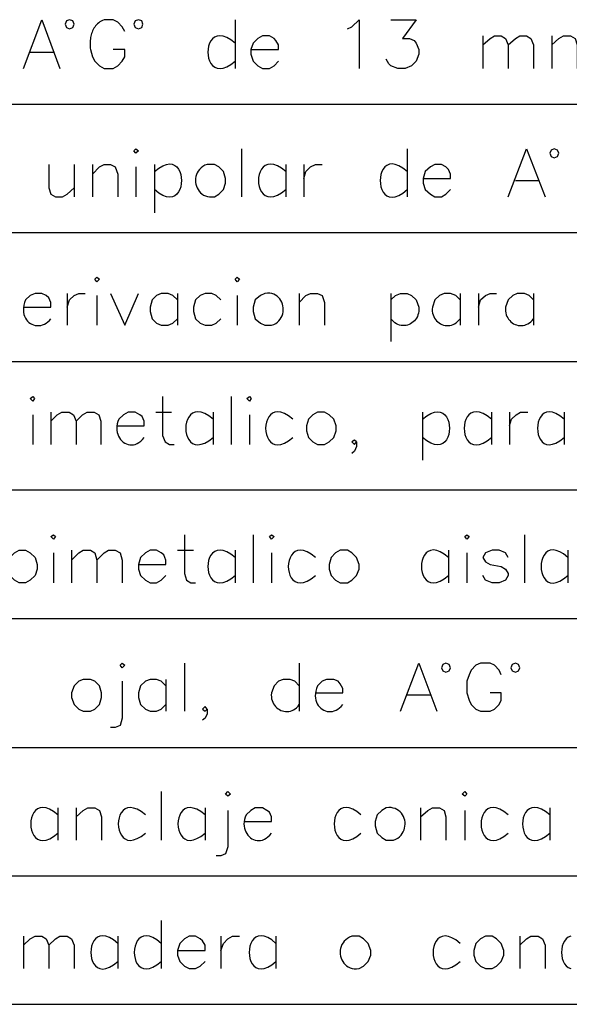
# Model space of a CAD drawing. Header units: millimetres. Extents: x 7 to 3083, y -677 to 294.
# Tile 99 of 256: x 701 to 719, y 42 to 74. Entities that reach past the tile are written whole.
import ezdxf

# ---------------------------------------------------------------- set-up
doc = ezdxf.new("R2010")
doc.units = ezdxf.units.MM
doc.layers.add('DGE_CONTORNOS', color=7, linetype='Continuous', lineweight=0)
doc.layers.add('DGE_DATOS', color=7, linetype='Continuous', lineweight=0)

# ---------------------------------------------------------------- blocks, each defined once
blk = doc.blocks.new('DGE_BT_003')
at = {"layer": 'DGE_CONTORNOS', "lineweight": 25}
for points in [[(61.468, 72.5876), (62.0607, 74.1751), (62.6533, 72.5876)], [(63.119, 74.0269), (63.0767, 74.1327), (62.9708, 74.1751), (62.865, 74.1327), (62.8227, 74.0269), (62.865, 73.921), (62.9708, 73.8787), (63.0767, 73.921), (63.119, 74.0269)], [(64.77, 73.7941), (64.6853, 73.9422), (64.5372, 74.0904), (64.389, 74.1751), (64.0927, 74.1751), (64.0448, 74.1523), (63.9999, 74.1272), (63.958, 74.1), (63.9189, 74.0707), (63.8827, 74.0394), (63.8493, 74.0062), (63.8185, 73.9713), (63.7905, 73.9346), (63.7649, 73.8964), (63.7419, 73.8567), (63.7214, 73.8156), (63.7032, 73.7733), (63.6874, 73.7298), (63.6738, 73.6851), (63.6624, 73.6395), (63.6531, 73.5931), (63.6459, 73.5458), (63.6407, 73.4978), (63.6375, 73.4493), (63.6361, 73.4003), (63.6366, 73.3509), (63.6388, 73.3012), (63.6427, 73.2513), (63.6482, 73.2014), (63.7117, 72.9685), (63.7963, 72.8204), (63.9445, 72.6722), (64.0927, 72.5876), (64.389, 72.5876), (64.5372, 72.6722), (64.6853, 72.8204), (64.77, 72.9685), (64.77, 73.2014), (64.389, 73.2014)], [(65.3627, 74.0269), (65.3203, 74.1327), (65.2145, 74.1751), (65.1087, 74.1327), (65.0663, 74.0269), (65.1087, 73.921), (65.2145, 73.8787), (65.3203, 73.921), (65.3627, 74.0269)], [(68.3683, 74.1751), (68.3683, 72.5876)], [(72.0302, 73.8787), (72.1783, 73.9422), (72.4112, 74.1751), (72.4112, 72.5876)], [(73.4483, 74.1751), (74.2738, 74.1751), (73.8293, 73.5612), (74.0622, 73.5612), (74.2103, 73.4977), (74.2738, 73.413), (74.3585, 73.2014), (74.3585, 73.0532), (74.2738, 72.8204), (74.1257, 72.6722), (73.914, 72.5876), (73.6812, 72.5876), (73.4483, 72.6722), (73.3848, 72.7357), (73.3002, 72.8839)], [(68.3683, 73.413), (68.2261, 73.5222), (68.0963, 73.5964), (67.9789, 73.6389), (67.8739, 73.6528), (67.7813, 73.6414), (67.7011, 73.6077), (67.6334, 73.555), (67.578, 73.4864), (67.5349, 73.4051), (67.5043, 73.3142), (67.486, 73.2171), (67.48, 73.1167), (67.4864, 73.0164), (67.5051, 72.9192), (67.5361, 72.8284), (67.5794, 72.7471), (67.6351, 72.6785), (67.703, 72.6258), (67.7832, 72.5921), (67.8757, 72.5806), (67.9805, 72.5945), (68.0975, 72.637), (68.2268, 72.7112), (68.3683, 72.8204)], [(68.8763, 73.2014), (69.7865, 73.2014), (69.7865, 73.3495), (69.7018, 73.4977), (69.6383, 73.5612), (69.4902, 73.6459), (69.2573, 73.6459), (69.1092, 73.5612), (68.961, 73.413), (68.8763, 73.2014), (68.8763, 73.0532), (68.961, 72.8204), (69.1092, 72.6722), (69.2573, 72.5876), (69.4902, 72.5876), (69.6383, 72.6722), (69.7865, 72.8204)], [(76.454, 73.6459), (76.454, 72.5876)], [(76.454, 73.3495), (76.6868, 73.5612), (76.835, 73.6459), (77.0467, 73.6459), (77.1948, 73.5612), (77.2795, 73.3495), (77.2795, 72.5876)], [(77.2795, 73.3495), (77.5123, 73.5612), (77.6605, 73.6459), (77.8722, 73.6459), (78.0203, 73.5612), (78.105, 73.3495), (78.105, 72.5876)], [(78.6977, 73.6459), (78.6977, 72.5876)], [(78.6977, 73.3495), (78.9305, 73.5612), (79.0787, 73.6459), (79.3115, 73.6459), (79.4597, 73.5612), (79.5232, 73.3495), (79.5232, 72.5876)], [(61.6797, 73.1167), (62.4417, 73.1167)], [(23.622, 71.4234), (201.9935, 71.4234)], [(65.0663, 69.8994), (65.1298, 69.9629), (65.2145, 69.8994), (65.1298, 69.8147), (65.0663, 69.8994)], [(68.58, 69.9629), (68.58, 68.3966)], [(73.9775, 69.9629), (73.9775, 68.3966)], [(77.2795, 68.3966), (77.8722, 69.9629), (78.486, 68.3966)], [(78.9305, 69.8147), (78.8882, 69.9206), (78.7823, 69.9629), (78.6765, 69.9206), (78.6342, 69.8147), (78.6765, 69.7089), (78.7823, 69.6665), (78.8882, 69.7089), (78.9305, 69.8147)], [(62.2935, 69.4549), (62.2935, 68.6929), (62.357, 68.4812), (62.5052, 68.3966), (62.738, 68.3966), (62.8862, 68.4812), (63.119, 68.6929)], [(63.119, 69.4549), (63.119, 68.3966)], [(63.7117, 69.4549), (63.7117, 68.3966)], [(63.7117, 69.1374), (63.9445, 69.3702), (64.0927, 69.4549), (64.3043, 69.4549), (64.4525, 69.3702), (64.5372, 69.1374), (64.5372, 68.3966)], [(65.7437, 69.222), (65.8832, 69.3332), (66.0106, 69.4089), (66.1259, 69.4524), (66.2292, 69.4669), (66.3203, 69.4556), (66.3993, 69.4218), (66.4661, 69.3687), (66.5209, 69.2994), (66.5635, 69.2173), (66.594, 69.1255), (66.6123, 69.0273), (66.6185, 68.9259), (66.6126, 68.8244), (66.5944, 68.7262), (66.5642, 68.6344), (66.5217, 68.5522), (66.4671, 68.483), (66.4003, 68.4298), (66.3214, 68.396), (66.2302, 68.3847), (66.1269, 68.3992), (66.0114, 68.4426), (65.8836, 68.5183), (65.7437, 68.6294)], [(65.7437, 69.4549), (65.7437, 67.8674)], [(67.4582, 69.4549), (67.3835, 69.423), (67.3174, 69.3845), (67.2597, 69.3402), (67.2102, 69.2908), (67.1687, 69.2371), (67.1352, 69.1799), (67.1093, 69.1198), (67.091, 69.0577), (67.0801, 68.9943), (67.0765, 68.9304), (67.0799, 68.8666), (67.0901, 68.8037), (67.1071, 68.7426), (67.1307, 68.6839), (67.1607, 68.6284), (67.1969, 68.5769), (67.2391, 68.53), (67.2873, 68.4886), (67.3412, 68.4534), (67.4007, 68.4251), (67.4656, 68.4046), (67.5357, 68.3924), (67.6109, 68.3895), (67.691, 68.3966), (67.8392, 68.4812), (67.9873, 68.6294), (68.0508, 68.8411), (68.0508, 68.9892), (67.9873, 69.222), (67.8392, 69.3702), (67.691, 69.4549), (67.4582, 69.4549)], [(70.0193, 69.222), (69.8776, 69.3305), (69.7481, 69.4042), (69.6309, 69.4464), (69.526, 69.4601), (69.4334, 69.4486), (69.3531, 69.4149), (69.2851, 69.3624), (69.2293, 69.294), (69.186, 69.213), (69.1549, 69.1226), (69.1362, 69.0258), (69.1298, 68.9259), (69.1358, 68.8259), (69.1541, 68.7291), (69.1848, 68.6387), (69.2279, 68.5577), (69.2834, 68.4893), (69.3513, 68.4367), (69.4316, 68.403), (69.5243, 68.3915), (69.6294, 68.4052), (69.7469, 68.4473), (69.8769, 68.521), (70.0193, 68.6294)], [(70.0193, 69.4549), (70.0193, 68.3966)], [(70.612, 69.4549), (70.612, 68.3966)], [(70.612, 68.9892), (70.6755, 69.222), (70.8237, 69.3702), (70.993, 69.4549), (71.2047, 69.4549)], [(73.9775, 69.222), (73.838, 69.3333), (73.7106, 69.4091), (73.5953, 69.4527), (73.4921, 69.4673), (73.401, 69.456), (73.322, 69.4222), (73.2551, 69.369), (73.2003, 69.2997), (73.1576, 69.2176), (73.1271, 69.1257), (73.1088, 69.0274), (73.1025, 68.9259), (73.1084, 68.8243), (73.1265, 68.726), (73.1568, 68.6341), (73.1992, 68.5519), (73.2538, 68.4826), (73.3206, 68.4294), (73.3995, 68.3956), (73.4907, 68.3843), (73.5941, 68.3988), (73.7097, 68.4424), (73.8375, 68.5181), (73.9775, 68.6294)], [(74.5067, 68.9892), (75.3957, 68.9892), (75.3957, 69.1374), (75.3322, 69.2856), (75.2475, 69.3702), (75.0993, 69.4549), (74.8877, 69.4549), (74.7395, 69.3702), (74.5702, 69.222), (74.5067, 68.9892), (74.5067, 68.8411), (74.5702, 68.6294), (74.7395, 68.4812), (74.8877, 68.3966), (75.0993, 68.3966), (75.2475, 68.4812), (75.3957, 68.6294)], [(65.1298, 69.3702), (65.1298, 68.3966)], [(77.5123, 68.9257), (78.2532, 68.9257)], [(23.622, 67.2324), (201.9935, 67.2324)], [(63.7963, 65.7084), (63.8598, 65.7719), (63.9445, 65.7084), (63.8598, 65.6237), (63.7963, 65.7084)], [(68.3683, 65.7084), (68.4318, 65.7719), (68.5165, 65.7084), (68.4318, 65.6237), (68.3683, 65.7084)], [(61.468, 64.7982), (62.357, 64.7982), (62.357, 64.9464), (62.2935, 65.0946), (62.2088, 65.1792), (62.0607, 65.2427), (61.849, 65.2427), (61.6797, 65.1792), (61.5315, 65.031), (61.4987, 64.942), (61.4763, 64.8568), (61.4637, 64.7755), (61.4604, 64.6985), (61.4656, 64.626), (61.4788, 64.5582), (61.4993, 64.4953), (61.5265, 64.4376), (61.5597, 64.3854), (61.5984, 64.3388), (61.6418, 64.2981), (61.6895, 64.2636), (61.7406, 64.2355), (61.7947, 64.2141), (61.851, 64.1995), (61.909, 64.192), (61.9681, 64.1919), (62.0275, 64.1993), (62.0867, 64.2147), (62.145, 64.2381), (62.2018, 64.2698), (62.2565, 64.31), (62.3084, 64.3591), (62.357, 64.4172)], [(62.8862, 65.2427), (62.8862, 64.2056)], [(62.8862, 64.7982), (62.9708, 65.031), (63.119, 65.1792), (63.2672, 65.2427), (63.4788, 65.2427)], [(64.3043, 65.2427), (64.77, 64.2056), (65.2145, 65.2427)], [(66.4845, 65.031), (66.3363, 65.1792), (66.1882, 65.2427), (65.9553, 65.2427), (65.8072, 65.1792), (65.659, 65.031), (65.5955, 64.7982), (65.5955, 64.6501), (65.659, 64.4172), (65.8072, 64.2691), (65.9553, 64.2056), (66.1882, 64.2056), (66.3363, 64.2691), (66.4845, 64.4172)], [(66.4845, 65.2427), (66.4845, 64.2056)], [(67.9027, 65.031), (67.7545, 65.1792), (67.6063, 65.2427), (67.3947, 65.2427), (67.2253, 65.1792), (67.0772, 65.031), (67.0137, 64.7982), (67.0137, 64.6501), (67.0772, 64.4172), (67.2253, 64.2691), (67.3947, 64.2056), (67.6063, 64.2056), (67.7545, 64.2691), (67.9027, 64.4172)], [(69.342, 65.2427), (69.1938, 65.1792), (69.0245, 65.031), (68.961, 64.7982), (68.961, 64.6501), (69.0245, 64.4172), (69.1938, 64.2691), (69.342, 64.2056), (69.5537, 64.2056), (69.6273, 64.2315), (69.6928, 64.2649), (69.7502, 64.3051), (69.7997, 64.3512), (69.8415, 64.4023), (69.8756, 64.4577), (69.9022, 64.5165), (69.9215, 64.5779), (69.9335, 64.6411), (69.9385, 64.7053), (69.9366, 64.7696), (69.9278, 64.8331), (69.9123, 64.8952), (69.8904, 64.955), (69.862, 65.0115), (69.8274, 65.0641), (69.7867, 65.1119), (69.74, 65.1541), (69.6875, 65.1898), (69.6292, 65.2182), (69.5654, 65.2386), (69.4962, 65.25), (69.4217, 65.2516), (69.342, 65.2427)], [(70.4638, 65.2427), (70.4638, 64.2056)], [(70.4638, 64.9464), (70.6755, 65.1792), (70.8237, 65.2427), (71.0565, 65.2427), (71.2047, 65.1792), (71.2893, 64.9464), (71.2893, 64.2056)], [(73.4483, 65.2427), (73.4483, 63.6764)], [(73.4483, 65.031), (73.5965, 65.1792), (73.7658, 65.2427), (73.9775, 65.2427), (74.1257, 65.1792), (74.2738, 65.031), (74.3585, 64.7982), (74.3628, 64.729), (74.36, 64.6631), (74.3506, 64.6008), (74.3351, 64.5423), (74.3139, 64.4877), (74.2876, 64.4371), (74.2565, 64.3908), (74.2211, 64.3489), (74.1819, 64.3116), (74.1393, 64.2791), (74.0938, 64.2515), (74.0459, 64.229), (73.996, 64.2117), (73.9446, 64.1999), (73.8921, 64.1936), (73.8391, 64.1932), (73.7859, 64.1986), (73.733, 64.2102), (73.6809, 64.228), (73.63, 64.2523), (73.5809, 64.2832), (73.5339, 64.3209), (73.4896, 64.3655), (73.4483, 64.4172)], [(75.7132, 65.031), (75.565, 65.1792), (75.3957, 65.2427), (75.184, 65.2427), (75.0358, 65.1792), (74.8877, 65.031), (74.803, 64.7982), (74.7987, 64.729), (74.8015, 64.6631), (74.8109, 64.6008), (74.8264, 64.5423), (74.8476, 64.4877), (74.8739, 64.4371), (74.905, 64.3908), (74.9404, 64.3489), (74.9796, 64.3116), (75.0222, 64.2791), (75.0677, 64.2515), (75.1156, 64.229), (75.1655, 64.2117), (75.2169, 64.1999), (75.2694, 64.1936), (75.3224, 64.1932), (75.3756, 64.1986), (75.4285, 64.2102), (75.4806, 64.228), (75.5315, 64.2523), (75.5806, 64.2832), (75.6276, 64.3209), (75.6719, 64.3655), (75.7132, 64.4172)], [(75.7132, 65.2427), (75.7132, 64.2056)], [(76.3058, 65.2427), (76.3058, 64.2056)], [(76.3058, 64.7982), (76.3693, 65.031), (76.5387, 65.1792), (76.6868, 65.2427), (76.8985, 65.2427)], [(78.105, 65.031), (77.9568, 65.1792), (77.8087, 65.2427), (77.5758, 65.2427), (77.4277, 65.1792), (77.2795, 65.031), (77.1948, 64.7982), (77.19, 64.7313), (77.1922, 64.6672), (77.201, 64.6061), (77.216, 64.5484), (77.2366, 64.4941), (77.2625, 64.4436), (77.2931, 64.397), (77.3281, 64.3546), (77.3669, 64.3165), (77.4092, 64.283), (77.4544, 64.2543), (77.5021, 64.2307), (77.5519, 64.2123), (77.6033, 64.1993), (77.6558, 64.192), (77.709, 64.1906), (77.7625, 64.1953), (77.8157, 64.2063), (77.8682, 64.2238), (77.9197, 64.2481), (77.9695, 64.2794), (78.0173, 64.3179), (78.0626, 64.3637), (78.105, 64.4172)], [(78.105, 65.2427), (78.105, 64.2056)], [(63.8598, 65.1792), (63.8598, 64.2056)], [(68.4318, 65.1792), (68.4318, 64.2056)], [(23.622, 63.0202), (201.9935, 63.0202)], [(61.6797, 61.8137), (61.7643, 61.8772), (61.8278, 61.8137), (61.7643, 61.729), (61.6797, 61.8137)], [(65.9977, 61.8772), (65.9977, 60.6072), (66.0823, 60.3956), (66.2305, 60.3109), (66.3787, 60.3109)], [(68.2413, 61.8772), (68.2413, 60.3109)], [(68.7493, 61.8137), (68.834, 61.8772), (68.8975, 61.8137), (68.834, 61.729), (68.7493, 61.8137)], [(67.6487, 61.1364), (67.5067, 61.2455), (67.3771, 61.3197), (67.2598, 61.3622), (67.1549, 61.3761), (67.0623, 61.3646), (66.9821, 61.3309), (66.9142, 61.2782), (66.8587, 61.2096), (66.8155, 61.1283), (66.7846, 61.0375), (66.7661, 60.9404), (66.7599, 60.8401), (66.7661, 60.7397), (66.7846, 60.6426), (66.8155, 60.5518), (66.8587, 60.4705), (66.9142, 60.4019), (66.9821, 60.3492), (67.0623, 60.3155), (67.1549, 60.304), (67.2598, 60.3179), (67.3771, 60.3604), (67.5067, 60.4346), (67.6487, 60.5437)], [(70.2522, 61.1364), (70.1104, 61.2464), (69.981, 61.3212), (69.8639, 61.3642), (69.7592, 61.3783), (69.6667, 61.3669), (69.5866, 61.3332), (69.5188, 61.2803), (69.4634, 61.2114), (69.4202, 61.1297), (69.3894, 61.0385), (69.3709, 60.9409), (69.3648, 60.8401), (69.3709, 60.7392), (69.3894, 60.6416), (69.4202, 60.5504), (69.4634, 60.4687), (69.5188, 60.3998), (69.5866, 60.3469), (69.6667, 60.3132), (69.7592, 60.3018), (69.8639, 60.3159), (69.981, 60.3589), (70.1104, 60.4337), (70.2522, 60.5437)], [(74.4855, 61.1364), (74.6253, 61.2476), (74.753, 61.3234), (74.8685, 61.367), (74.9719, 61.3815), (75.0631, 61.3702), (75.1421, 61.3364), (75.209, 61.2833), (75.2637, 61.214), (75.3063, 61.1318), (75.3367, 61.04), (75.3549, 60.9417), (75.361, 60.8402), (75.3549, 60.7387), (75.3367, 60.6404), (75.3063, 60.5485), (75.2637, 60.4663), (75.209, 60.3971), (75.1421, 60.3439), (75.0631, 60.31), (74.9719, 60.2988), (74.8685, 60.3133), (74.753, 60.3568), (74.6253, 60.4325), (74.4855, 60.5437)], [(76.7292, 61.1364), (76.5874, 61.2464), (76.458, 61.3212), (76.3409, 61.3642), (76.2362, 61.3783), (76.1437, 61.3669), (76.0636, 61.3332), (75.9958, 61.2803), (75.9404, 61.2114), (75.8972, 61.1297), (75.8664, 61.0385), (75.8479, 60.9409), (75.8418, 60.8401), (75.8479, 60.7392), (75.8664, 60.6416), (75.8972, 60.5504), (75.9404, 60.4687), (75.9958, 60.3998), (76.0636, 60.3469), (76.1437, 60.3132), (76.2362, 60.3018), (76.3409, 60.3159), (76.458, 60.3589), (76.5874, 60.4337), (76.7292, 60.5437)], [(79.0998, 61.1364), (78.9615, 61.2455), (78.8352, 61.3196), (78.721, 61.3621), (78.6187, 61.376), (78.5285, 61.3645), (78.4503, 61.3308), (78.3842, 61.2781), (78.3301, 61.2095), (78.288, 61.1283), (78.2579, 61.0375), (78.2399, 60.9404), (78.2339, 60.8401), (78.2399, 60.7398), (78.2579, 60.6426), (78.288, 60.5518), (78.3301, 60.4706), (78.3842, 60.402), (78.4503, 60.3493), (78.5285, 60.3156), (78.6187, 60.3041), (78.721, 60.318), (78.8352, 60.3605), (78.9615, 60.4347), (79.0998, 60.5437)], [(61.7643, 61.2845), (61.7643, 60.3109)], [(62.357, 61.3692), (62.357, 60.3109)], [(62.357, 61.0729), (62.5687, 61.2845), (62.7168, 61.3692), (62.9497, 61.3692), (63.0978, 61.2845), (63.1825, 61.0729), (63.1825, 60.3109)], [(63.1825, 61.0729), (63.3942, 61.2845), (63.5423, 61.3692), (63.7752, 61.3692), (63.9233, 61.2845), (63.9868, 61.0729), (63.9868, 60.3109)], [(64.516, 60.9247), (65.405, 60.9247), (65.405, 61.0729), (65.3415, 61.221), (65.2568, 61.2845), (65.1087, 61.3692), (64.8758, 61.3692), (64.7277, 61.2845), (64.5795, 61.1364), (64.5477, 61.0619), (64.5256, 60.9879), (64.5126, 60.9151), (64.5082, 60.8439), (64.5118, 60.7747), (64.523, 60.7083), (64.5413, 60.6449), (64.5659, 60.5853), (64.5966, 60.5298), (64.6326, 60.4789), (64.6735, 60.4333), (64.7187, 60.3933), (64.7677, 60.3596), (64.82, 60.3325), (64.875, 60.3127), (64.9322, 60.3006), (64.9911, 60.2968), (65.0511, 60.3017), (65.1117, 60.3159), (65.1724, 60.3399), (65.2326, 60.3741), (65.2918, 60.4192), (65.3494, 60.4755), (65.405, 60.5437)], [(65.786, 61.3692), (66.294, 61.3692)], [(67.6487, 61.3692), (67.6487, 60.3109)], [(68.834, 61.2845), (68.834, 60.3109)], [(71.0565, 61.3692), (70.9083, 61.2845), (70.7602, 61.1364), (70.6967, 60.9247), (70.6967, 60.7554), (70.7602, 60.5437), (70.9083, 60.3956), (71.0565, 60.3109), (71.2893, 60.3109), (71.4375, 60.3956), (71.5857, 60.5437), (71.6703, 60.7554), (71.6703, 60.9247), (71.5857, 61.1364), (71.4375, 61.2845), (71.2893, 61.3692), (71.0565, 61.3692)], [(74.4855, 61.3692), (74.4855, 59.8029)], [(76.7292, 61.3692), (76.7292, 60.3109)], [(77.3218, 61.3692), (77.3218, 60.3109)], [(77.3218, 60.9247), (77.3853, 61.1364), (77.5335, 61.2845), (77.6817, 61.3692), (77.9145, 61.3692)], [(79.0998, 61.3692), (79.0998, 60.3109)], [(72.3265, 60.3956), (72.263, 60.4591), (72.1783, 60.3956), (72.263, 60.3109), (72.3265, 60.3956), (72.3265, 60.2474), (72.263, 60.0992), (72.1783, 60.0146)], [(23.622, 58.8292), (201.9935, 58.8292)], [(62.357, 57.3052), (62.4417, 57.3687), (62.5052, 57.3052), (62.4417, 57.2206), (62.357, 57.3052)], [(66.7173, 57.3687), (66.7173, 56.0987), (66.7808, 55.887), (66.929, 55.8024), (67.0772, 55.8024)], [(68.961, 57.3687), (68.961, 55.8024)], [(69.4902, 57.3052), (69.5537, 57.3687), (69.6383, 57.3052), (69.5537, 57.2206), (69.4902, 57.3052)], [(75.8613, 57.3052), (75.9248, 57.3687), (76.0095, 57.3052), (75.9248, 57.2206), (75.8613, 57.3052)], [(77.8087, 57.3687), (77.8087, 55.8024)], [(79.2268, 56.6279), (79.0874, 56.7392), (78.96, 56.815), (78.8446, 56.8585), (78.7414, 56.8731), (78.6503, 56.8618), (78.5713, 56.828), (78.5044, 56.7749), (78.4496, 56.7056), (78.407, 56.6234), (78.3765, 56.5315), (78.3581, 56.4332), (78.3519, 56.3317), (78.3578, 56.2301), (78.3759, 56.1318), (78.4061, 56.04), (78.4485, 55.9578), (78.5031, 55.8885), (78.5699, 55.8353), (78.6489, 55.8014), (78.7401, 55.7902), (78.8434, 55.8047), (78.959, 55.8482), (79.0868, 55.924), (79.2268, 56.0352)], [(61.0235, 56.6279), (61.1717, 56.7761), (61.3198, 56.8607), (61.5315, 56.8607), (61.6797, 56.7761), (61.849, 56.6279), (61.9125, 56.3951), (61.9125, 56.2469), (61.849, 56.0352), (61.6797, 55.887), (61.5315, 55.8024), (61.3198, 55.8024), (61.1717, 55.887), (61.0235, 56.0352)], [(62.4417, 56.7761), (62.4417, 55.8024)], [(63.0343, 56.8607), (63.0343, 55.8024)], [(63.0343, 56.5432), (63.2672, 56.7761), (63.4153, 56.8607), (63.6482, 56.8607), (63.7963, 56.7761), (63.8598, 56.5432), (63.8598, 55.8024)], [(63.8598, 56.5432), (64.0927, 56.7761), (64.2408, 56.8607), (64.4525, 56.8607), (64.6218, 56.7761), (64.6853, 56.5432), (64.6853, 55.8024)], [(65.2145, 56.3951), (66.1035, 56.3951), (66.1035, 56.5432), (66.04, 56.7126), (65.9553, 56.7761), (65.8072, 56.8607), (65.5955, 56.8607), (65.4473, 56.7761), (65.278, 56.6279), (65.2145, 56.3951), (65.2145, 56.2469), (65.278, 56.0352), (65.4473, 55.887), (65.5955, 55.8024), (65.8072, 55.8024), (65.9553, 55.887), (66.1035, 56.0352)], [(66.4845, 56.8607), (67.0137, 56.8607)], [(68.3683, 56.6279), (68.2268, 56.7371), (68.0975, 56.8114), (67.9805, 56.8539), (67.8757, 56.8678), (67.7832, 56.8564), (67.703, 56.8227), (67.6351, 56.77), (67.5794, 56.7014), (67.5361, 56.6201), (67.5051, 56.5293), (67.4864, 56.4322), (67.48, 56.3318), (67.486, 56.2315), (67.5043, 56.1343), (67.5349, 56.0435), (67.578, 55.9622), (67.6334, 55.8935), (67.7011, 55.8408), (67.7813, 55.8071), (67.8739, 55.7956), (67.9789, 55.8095), (68.0963, 55.8519), (68.2261, 55.9261), (68.3683, 56.0352)], [(68.3683, 56.8607), (68.3683, 55.8024)], [(69.5537, 56.7761), (69.5537, 55.8024)], [(70.993, 56.6279), (70.8513, 56.7363), (70.7218, 56.8101), (70.6046, 56.8522), (70.4997, 56.8659), (70.4071, 56.8544), (70.3268, 56.8208), (70.2588, 56.7682), (70.2031, 56.6999), (70.1597, 56.6189), (70.1287, 56.5284), (70.11, 56.4316), (70.1036, 56.3317), (70.1096, 56.2317), (70.1279, 56.135), (70.1587, 56.0445), (70.2018, 55.9635), (70.2572, 55.8951), (70.3251, 55.8425), (70.4054, 55.8089), (70.4981, 55.7973), (70.6032, 55.811), (70.7207, 55.8531), (70.8506, 55.9268), (70.993, 56.0352)], [(71.7973, 56.8607), (71.6492, 56.7761), (71.501, 56.6279), (71.4375, 56.3951), (71.4375, 56.2469), (71.501, 56.0352), (71.6492, 55.887), (71.7973, 55.8024), (72.0302, 55.8024), (72.1783, 55.887), (72.3265, 56.0352), (72.4112, 56.2469), (72.4112, 56.3951), (72.3265, 56.6279), (72.1783, 56.7761), (72.0302, 56.8607), (71.7973, 56.8607)], [(75.3322, 56.6279), (75.1909, 56.7379), (75.0618, 56.8128), (74.9449, 56.8558), (74.8403, 56.87), (74.7479, 56.8586), (74.6678, 56.8249), (74.6, 56.7719), (74.5445, 56.7031), (74.5012, 56.6214), (74.4702, 56.5302), (74.4515, 56.4325), (74.4452, 56.3317), (74.4511, 56.2308), (74.4694, 56.1332), (74.5, 56.0419), (74.543, 55.9603), (74.5983, 55.8914), (74.666, 55.8384), (74.746, 55.8047), (74.8384, 55.7933), (74.9433, 55.8074), (75.0605, 55.8504), (75.1901, 55.9252), (75.3322, 56.0352)], [(75.3322, 56.8607), (75.3322, 55.8024)], [(75.9248, 56.7761), (75.9248, 55.8024)], [(77.2795, 56.6279), (77.1948, 56.7761), (76.9832, 56.8607), (76.7503, 56.8607), (76.5387, 56.7761), (76.454, 56.6279), (76.5387, 56.4797), (76.6868, 56.3951), (77.0467, 56.3316), (77.1948, 56.2469), (77.2795, 56.0987), (77.2795, 56.0352), (77.1948, 55.887), (76.9832, 55.8024), (76.7503, 55.8024), (76.5387, 55.887), (76.454, 56.0352)], [(79.2268, 56.8607), (79.2268, 55.8024)], [(23.622, 54.6382), (201.9935, 54.6382)], [(64.6218, 53.1142), (64.6853, 53.1777), (64.77, 53.1142), (64.6853, 53.0296), (64.6218, 53.1142)], [(66.7173, 53.1777), (66.7173, 51.6114)], [(70.4638, 53.1777), (70.4638, 51.6114)], [(73.7658, 51.6114), (74.3585, 53.1777), (74.9512, 51.6114)], [(75.3957, 53.0296), (75.3533, 53.1354), (75.2475, 53.1777), (75.1417, 53.1354), (75.0993, 53.0296), (75.1417, 52.9237), (75.2475, 52.8814), (75.3533, 52.9237), (75.3957, 53.0296)], [(77.0467, 52.7967), (76.9832, 52.9449), (76.835, 53.1142), (76.6868, 53.1777), (76.3693, 53.1777), (76.2212, 53.1142), (76.073, 52.9449), (76.0095, 52.7967), (75.9248, 52.5851), (75.9248, 52.204), (76.0095, 51.9712), (76.073, 51.8231), (76.2212, 51.6749), (76.3693, 51.6114), (76.6868, 51.6114), (76.835, 51.6749), (76.9832, 51.8231), (77.0467, 51.9712), (77.0467, 52.204), (76.6868, 52.204)], [(77.6605, 53.0296), (77.6182, 53.1354), (77.5123, 53.1777), (77.4065, 53.1354), (77.3642, 53.0296), (77.4065, 52.9237), (77.5123, 52.8814), (77.6182, 52.9237), (77.6605, 53.0296)], [(63.4153, 52.6486), (63.2672, 52.5851), (63.119, 52.4369), (63.0343, 52.204), (63.0343, 52.0559), (63.119, 51.8231), (63.2672, 51.6749), (63.4153, 51.6114), (63.6482, 51.6114), (63.7963, 51.6749), (63.9445, 51.8231), (64.008, 52.0559), (64.008, 52.204), (63.9445, 52.4369), (63.7963, 52.5851), (63.6482, 52.6486), (63.4153, 52.6486)], [(64.6853, 52.5851), (64.6853, 51.3786), (64.6218, 51.1457), (64.4525, 51.0822), (64.3043, 51.0822)], [(66.1035, 52.4369), (65.9553, 52.5851), (65.8072, 52.6486), (65.5955, 52.6486), (65.4473, 52.5851), (65.278, 52.4369), (65.2145, 52.204), (65.2145, 52.0559), (65.278, 51.8231), (65.4473, 51.6749), (65.5955, 51.6114), (65.8072, 51.6114), (65.9553, 51.6749), (66.1035, 51.8231)], [(66.1035, 52.6486), (66.1035, 51.6114)], [(70.4638, 52.4369), (70.3157, 52.5851), (70.1675, 52.6486), (69.9347, 52.6486), (69.7865, 52.5851), (69.6383, 52.4369), (69.5537, 52.204), (69.5488, 52.1371), (69.551, 52.073), (69.5599, 52.012), (69.5748, 51.9542), (69.5954, 51.9), (69.6213, 51.8494), (69.652, 51.8029), (69.6869, 51.7604), (69.7258, 51.7224), (69.768, 51.6889), (69.8133, 51.6602), (69.861, 51.6365), (69.9108, 51.6181), (69.9621, 51.6051), (70.0147, 51.5978), (70.0679, 51.5964), (70.1213, 51.6011), (70.1745, 51.6121), (70.2271, 51.6297), (70.2785, 51.654), (70.3283, 51.6852), (70.3762, 51.7237), (70.4215, 51.7696), (70.4638, 51.8231)], [(70.993, 52.204), (71.882, 52.204), (71.882, 52.3522), (71.7973, 52.5004), (71.7338, 52.5851), (71.5857, 52.6486), (71.3528, 52.6486), (71.2047, 52.5851), (71.0565, 52.4369), (71.0241, 52.3497), (71.0019, 52.2658), (70.9893, 52.1855), (70.9857, 52.1092), (70.9906, 52.0369), (71.0033, 51.9691), (71.0232, 51.906), (71.0497, 51.8479), (71.0822, 51.7951), (71.1201, 51.7478), (71.1629, 51.7063), (71.2098, 51.6709), (71.2604, 51.6419), (71.3139, 51.6196), (71.3699, 51.6042), (71.4276, 51.5959), (71.4866, 51.5952), (71.5461, 51.6023), (71.6056, 51.6173), (71.6645, 51.6407), (71.7222, 51.6727), (71.7781, 51.7136), (71.8316, 51.7636), (71.882, 51.8231)], [(73.9775, 52.1406), (74.7395, 52.1406)], [(67.4582, 51.6749), (67.3947, 51.7595), (67.31, 51.6749), (67.3947, 51.6114), (67.4582, 51.6749), (67.4582, 51.5267), (67.3947, 51.3786), (67.31, 51.3151)], [(23.622, 50.4261), (201.9935, 50.4261)], [(65.9553, 48.9867), (65.9553, 47.3992)], [(68.0508, 48.9021), (68.1355, 48.9867), (68.2202, 48.9021), (68.1355, 48.8386), (68.0508, 48.9021)], [(75.7767, 48.9021), (75.8613, 48.9867), (75.9248, 48.9021), (75.8613, 48.8386), (75.7767, 48.9021)], [(62.5898, 48.2247), (62.4478, 48.3347), (62.3182, 48.4096), (62.201, 48.4525), (62.0961, 48.4666), (62.0037, 48.4553), (61.9237, 48.4215), (61.856, 48.3686), (61.8007, 48.2997), (61.7578, 48.218), (61.7272, 48.1267), (61.7089, 48.0291), (61.703, 47.9283), (61.7093, 47.8274), (61.728, 47.7298), (61.759, 47.6385), (61.8023, 47.5569), (61.8578, 47.488), (61.9257, 47.4351), (62.0058, 47.4014), (62.0981, 47.39), (62.2027, 47.4042), (62.3195, 47.4471), (62.4486, 47.522), (62.5898, 47.6321)], [(62.5898, 48.4576), (62.5898, 47.3992)], [(63.1825, 48.4576), (63.1825, 47.3992)], [(63.1825, 48.1612), (63.4153, 48.3729), (63.5635, 48.4576), (63.7963, 48.4576), (63.9445, 48.3729), (64.008, 48.1612), (64.008, 47.3992)], [(65.4473, 48.2247), (65.3049, 48.3332), (65.1749, 48.4069), (65.0574, 48.449), (64.9523, 48.4628), (64.8596, 48.4512), (64.7793, 48.4176), (64.7114, 48.365), (64.6559, 48.2966), (64.6128, 48.2156), (64.5821, 48.1251), (64.5638, 48.0283), (64.5578, 47.9284), (64.5642, 47.8284), (64.5829, 47.7317), (64.614, 47.6412), (64.6573, 47.5602), (64.7131, 47.4918), (64.7811, 47.4392), (64.8614, 47.4056), (64.954, 47.394), (65.0589, 47.4078), (65.1761, 47.4499), (65.3056, 47.5236), (65.4473, 47.6321)], [(67.3947, 48.2247), (67.2522, 48.3332), (67.1223, 48.4069), (67.0047, 48.449), (66.8996, 48.4628), (66.8069, 48.4512), (66.7266, 48.4176), (66.6587, 48.365), (66.6033, 48.2966), (66.5602, 48.2156), (66.5295, 48.1251), (66.5111, 48.0283), (66.5051, 47.9284), (66.5115, 47.8284), (66.5302, 47.7317), (66.5613, 47.6412), (66.6047, 47.5602), (66.6604, 47.4918), (66.7284, 47.4392), (66.8087, 47.4056), (66.9014, 47.394), (67.0063, 47.4078), (67.1235, 47.4499), (67.2529, 47.5236), (67.3947, 47.6321)], [(67.3947, 48.4576), (67.3947, 47.3992)], [(68.1355, 48.3729), (68.1355, 47.1876), (68.0508, 46.9547), (67.9027, 46.8912), (67.7545, 46.8912)], [(68.6647, 48.013), (69.5537, 48.013), (69.5537, 48.1612), (69.4902, 48.3094), (69.4055, 48.3729), (69.2573, 48.4576), (69.0245, 48.4576), (68.8763, 48.3729), (68.7282, 48.2247), (68.6967, 48.149), (68.675, 48.0741), (68.6623, 48.0006), (68.6583, 47.9288), (68.6622, 47.8594), (68.6737, 47.7928), (68.6921, 47.7295), (68.717, 47.6699), (68.7478, 47.6147), (68.784, 47.5641), (68.825, 47.5189), (68.8702, 47.4794), (68.9193, 47.4461), (68.9716, 47.4196), (69.0265, 47.4003), (69.0836, 47.3886), (69.1423, 47.3852), (69.2021, 47.3905), (69.2625, 47.4049), (69.3228, 47.4291), (69.3827, 47.4633), (69.4414, 47.5083), (69.4986, 47.5644), (69.5537, 47.6321)], [(72.4747, 48.2247), (72.3347, 48.3358), (72.207, 48.4115), (72.0914, 48.455), (71.9881, 48.4695), (71.897, 48.4583), (71.818, 48.4245), (71.7512, 48.3713), (71.6966, 48.3021), (71.6542, 48.22), (71.6239, 48.1282), (71.6058, 48.03), (71.5998, 47.9285), (71.606, 47.8271), (71.6244, 47.7288), (71.6548, 47.6371), (71.6975, 47.5549), (71.7522, 47.4857), (71.8191, 47.4325), (71.8981, 47.3987), (71.9892, 47.3874), (72.0924, 47.4019), (72.2077, 47.4453), (72.3351, 47.521), (72.4747, 47.6321)], [(73.3002, 48.4576), (73.152, 48.3729), (73.0038, 48.2247), (72.9403, 48.013), (72.9403, 47.8649), (73.0038, 47.6321), (73.152, 47.4839), (73.3002, 47.3992), (73.533, 47.3992), (73.6077, 47.4312), (73.6738, 47.4697), (73.7315, 47.5141), (73.781, 47.5635), (73.8224, 47.6172), (73.856, 47.6744), (73.8818, 47.7345), (73.9001, 47.7966), (73.911, 47.86), (73.9147, 47.924), (73.9113, 47.9878), (73.901, 48.0506), (73.884, 48.1118), (73.8605, 48.1705), (73.8305, 48.2259), (73.7943, 48.2775), (73.752, 48.3243), (73.7039, 48.3657), (73.6499, 48.4009), (73.5905, 48.4291), (73.5256, 48.4497), (73.4555, 48.4618), (73.3803, 48.4646), (73.3002, 48.4576)], [(74.422, 48.4576), (74.422, 47.3992)], [(74.422, 48.1612), (74.6548, 48.3729), (74.803, 48.4576), (75.0358, 48.4576), (75.184, 48.3729), (75.2475, 48.1612), (75.2475, 47.3992)], [(75.8613, 48.3729), (75.8613, 47.3992)], [(77.2795, 48.2247), (77.1375, 48.3347), (77.0078, 48.4096), (76.8906, 48.4525), (76.7858, 48.4666), (76.6933, 48.4553), (76.6133, 48.4215), (76.5456, 48.3686), (76.4903, 48.2997), (76.4473, 48.218), (76.4167, 48.1267), (76.3984, 48.0291), (76.3925, 47.9283), (76.3989, 47.8274), (76.4175, 47.7298), (76.4485, 47.6385), (76.4918, 47.5569), (76.5473, 47.488), (76.6152, 47.4351), (76.6953, 47.4014), (76.7876, 47.39), (76.8923, 47.4042), (77.0091, 47.4471), (77.1382, 47.522), (77.2795, 47.6321)], [(78.6342, 48.2247), (78.4921, 48.3347), (78.3625, 48.4096), (78.2453, 48.4525), (78.1405, 48.4666), (78.048, 48.4553), (77.968, 48.4215), (77.9003, 48.3686), (77.845, 48.2997), (77.8021, 48.218), (77.7715, 48.1267), (77.7532, 48.0291), (77.7473, 47.9283), (77.7537, 47.8274), (77.7723, 47.7298), (77.8033, 47.6385), (77.8466, 47.5569), (77.9022, 47.488), (77.97, 47.4351), (78.0501, 47.4014), (78.1424, 47.39), (78.247, 47.4042), (78.3638, 47.4471), (78.4929, 47.522), (78.6342, 47.6321)], [(78.6342, 48.4576), (78.6342, 47.3992)], [(23.622, 46.2351), (201.9935, 46.2351)], [(65.9553, 44.7745), (65.9553, 43.2082)], [(61.468, 44.2665), (61.468, 43.2082)], [(61.468, 43.9702), (61.6797, 44.1819), (61.849, 44.2665), (62.0607, 44.2665), (62.2088, 44.1819), (62.2935, 43.9702), (62.2935, 43.2082)], [(62.2935, 43.9702), (62.5052, 44.1819), (62.6533, 44.2665), (62.8862, 44.2665), (63.0343, 44.1819), (63.119, 43.9702), (63.119, 43.2082)], [(64.5372, 44.0337), (64.3977, 44.145), (64.2703, 44.2208), (64.155, 44.2644), (64.0518, 44.2789), (63.9606, 44.2677), (63.8816, 44.2339), (63.8147, 44.1807), (63.76, 44.1114), (63.7173, 44.0292), (63.6868, 43.9374), (63.6684, 43.8391), (63.6622, 43.7375), (63.6681, 43.636), (63.6862, 43.5377), (63.7164, 43.4458), (63.7589, 43.3636), (63.8135, 43.2943), (63.8802, 43.2411), (63.9592, 43.2073), (64.0504, 43.196), (64.1538, 43.2105), (64.2693, 43.254), (64.3971, 43.3298), (64.5372, 43.4411)], [(64.5372, 44.2665), (64.5372, 43.2082)], [(65.9553, 44.0337), (65.8158, 44.1448), (65.6884, 44.2205), (65.5731, 44.264), (65.4698, 44.2785), (65.3787, 44.2673), (65.2997, 44.2335), (65.2329, 44.1803), (65.1781, 44.1111), (65.1355, 44.029), (65.105, 43.9372), (65.0867, 43.839), (65.0805, 43.7375), (65.0864, 43.6361), (65.1046, 43.5378), (65.1348, 43.446), (65.1773, 43.3639), (65.2319, 43.2947), (65.2987, 43.2415), (65.3776, 43.2077), (65.4688, 43.1964), (65.5721, 43.2109), (65.6877, 43.2543), (65.8154, 43.33), (65.9553, 43.4411)], [(66.4845, 43.8009), (67.3947, 43.8009), (67.3947, 43.9702), (67.31, 44.1184), (67.2253, 44.1819), (67.0772, 44.2665), (66.8655, 44.2665), (66.7173, 44.1819), (66.5692, 44.0337), (66.4845, 43.8009), (66.4845, 43.6527), (66.5692, 43.4411), (66.7173, 43.2929), (66.8655, 43.2082), (67.0772, 43.2082), (67.2253, 43.2929), (67.3947, 43.4411)], [(67.9027, 44.2665), (67.9027, 43.2082)], [(67.9027, 43.8009), (67.9873, 44.0337), (68.1355, 44.1819), (68.2837, 44.2665), (68.5165, 44.2665)], [(69.7018, 44.0337), (69.5623, 44.1448), (69.4349, 44.2205), (69.3196, 44.264), (69.2163, 44.2785), (69.1252, 44.2673), (69.0462, 44.2335), (68.9794, 44.1803), (68.9246, 44.1111), (68.882, 44.029), (68.8515, 43.9372), (68.8332, 43.839), (68.827, 43.7375), (68.8329, 43.6361), (68.8511, 43.5378), (68.8813, 43.446), (68.9238, 43.3639), (68.9784, 43.2947), (69.0452, 43.2415), (69.1241, 43.2077), (69.2153, 43.1964), (69.3186, 43.2109), (69.4342, 43.2543), (69.5619, 43.33), (69.7018, 43.4411)], [(69.7018, 44.2665), (69.7018, 43.2082)], [(72.1783, 44.2665), (72.1037, 44.2346), (72.0376, 44.1961), (71.9799, 44.1518), (71.9304, 44.1025), (71.8889, 44.0488), (71.8553, 43.9916), (71.8295, 43.9315), (71.8112, 43.8694), (71.8003, 43.806), (71.7966, 43.742), (71.8, 43.6783), (71.8103, 43.6154), (71.8273, 43.5543), (71.8509, 43.4956), (71.8808, 43.4401), (71.917, 43.3885), (71.9593, 43.3417), (72.0075, 43.3003), (72.0614, 43.2651), (72.1209, 43.2368), (72.1857, 43.2162), (72.2559, 43.2041), (72.3311, 43.2012), (72.4112, 43.2082), (72.5593, 43.2929), (72.7075, 43.4411), (72.7922, 43.6527), (72.7922, 43.8009), (72.7075, 44.0337), (72.5593, 44.1819), (72.4112, 44.2665), (72.1783, 44.2665)], [(75.7132, 44.0337), (75.5716, 44.1429), (75.4424, 44.2172), (75.3253, 44.2597), (75.2206, 44.2737), (75.1281, 44.2622), (75.0479, 44.2286), (74.9799, 44.1758), (74.9243, 44.1073), (74.8809, 44.026), (74.8499, 43.9352), (74.8312, 43.838), (74.8248, 43.7377), (74.8308, 43.6373), (74.8491, 43.5401), (74.8798, 43.4493), (74.9228, 43.368), (74.9782, 43.2994), (75.046, 43.2466), (75.1261, 43.2129), (75.2187, 43.2014), (75.3237, 43.2153), (75.4411, 43.2578), (75.5709, 43.332), (75.7132, 43.4411)], [(76.5387, 44.2665), (76.3693, 44.1819), (76.2212, 44.0337), (76.1577, 43.8009), (76.1577, 43.6527), (76.2212, 43.4411), (76.3693, 43.2929), (76.5387, 43.2082), (76.7503, 43.2082), (76.8985, 43.2929), (77.0467, 43.4411), (77.1313, 43.6527), (77.1313, 43.8009), (77.0467, 44.0337), (76.8985, 44.1819), (76.7503, 44.2665), (76.5387, 44.2665)], [(77.6605, 44.2665), (77.6605, 43.2082)], [(77.6605, 43.9702), (77.8722, 44.1819), (78.0203, 44.2665), (78.2532, 44.2665), (78.4013, 44.1819), (78.486, 43.9702), (78.486, 43.2082)], [(79.3199, 44.2644), (79.2398, 44.2307), (79.172, 44.1778), (79.1165, 44.1089), (79.0732, 44.0272), (79.0422, 43.936), (79.0235, 43.8384), (79.0172, 43.7375), (79.0231, 43.6367), (79.0414, 43.539), (79.072, 43.4478), (79.115, 43.3661), (79.1703, 43.2972), (79.238, 43.2443), (79.318, 43.2105)], [(23.622, 42.0441), (201.9935, 42.0441)]]:
    blk.add_lwpolyline(points, dxfattribs=at)
at = {"layer": 'DGE_DATOS', "flags": 1}
for tag, p in [('NORMA', (12, -5)), ('LAMINA', (12, -8)), ('PAGINA_PDF', (12, -11))]:
    blk.add_attdef(tag, p, '', height=1.5, dxfattribs=at)

msp = doc.modelspace()

# ---------------------------------------------------------------- block references
msp.add_blockref('DGE_BT_003', (640, 0))

doc.saveas('drawing.dxf')
